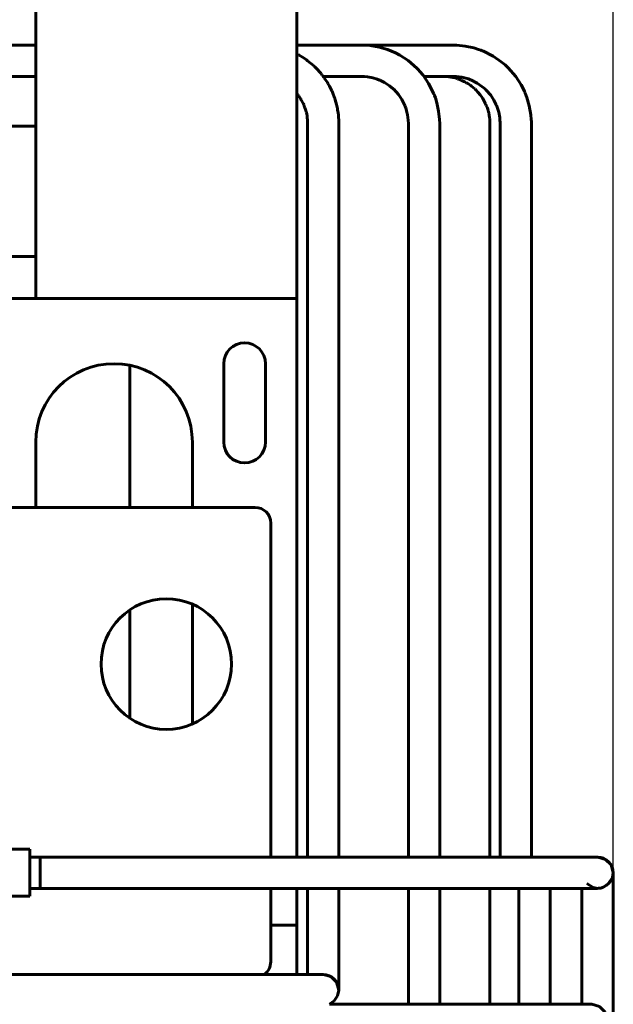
# Model space of a CAD drawing. Header units: millimetres. Extents: x 0 to 420, y 0 to 594.
# Tile 13 of 23: x 276 to 299, y 240 to 278. Entities that reach past the tile are written whole.
import ezdxf

# ---------------------------------------------------------------- set-up
doc = ezdxf.new("R2010")
doc.units = ezdxf.units.MM
doc.linetypes.add('K5LT_BASIC', pattern=[0])
doc.linetypes.add('K5LT_THIN', pattern=[0])
doc.layers.add('Системный слой', color=7, linetype='Continuous')
doc.styles.add('KDIMTEXTSTYLE', font='GOST_AU.SHX', dxfattribs={"width": 0.96, "oblique": 15, "height": 5})
doc.dimstyles.new('KDIMSTYLE (0.20)', dxfattribs={"dimtxt": 5, "dimasz": 1, "dimexe": 2, "dimexo": 0, "dimgap": 1, "dimtad": 1, "dimlfac": 5, "dimtxsty": 'KDIMTEXTSTYLE', "dimsah": 1, "dimcen": 0, "dimdle": 1, "dimadec": 0, "dimazin": 0, "dimtfac": 0.667, "dimtmove": 0, "dimatfit": 3, "dimfxl": 1, "dimtvp": 1, "dimtolj": 1, "dimtzin": 0, "dimarcsym": 0})

# ---------------------------------------------------------------- blocks, each defined once
blk = doc.blocks.new('U8')
at = {"layer": 'Системный слой', "color": 150, "linetype": 'K5LT_BASIC', "lineweight": 60, "true_color": 0x0080ff}
for p, q in [((276.737, 275.809), (276.932, 275.809)), ((287.945, 275.809), (288.526, 275.809)), ((288.526, 275.809), (288.681, 275.809)), ((288.681, 275.809), (288.76, 275.809)), ((288.76, 275.809), (288.8, 275.809)), ((288.8, 275.809), (288.82, 275.809)), ((288.82, 275.809), (288.83, 275.809)), ((288.83, 275.809), (288.844, 275.809)), ((288.844, 275.809), (288.866, 275.809)), ((288.866, 275.809), (288.897, 275.809)), ((288.897, 275.809), (288.945, 275.809)), ((288.945, 275.809), (289.015, 275.809)), ((289.015, 275.809), (289.119, 275.809)), ((289.119, 275.809), (289.269, 275.809)), ((289.269, 275.809), (289.413, 275.809)), ((289.413, 275.809), (289.429, 275.809)), ((289.429, 275.809), (289.46, 275.808)), ((289.46, 275.808), (289.521, 275.806)), ((289.521, 275.806), (289.636, 275.796)), ((289.636, 275.796), (289.846, 275.756)), ((289.846, 275.756), (290.005, 275.706)), ((290.005, 275.706), (290.1, 275.669)), ((290.1, 275.669), (290.113, 275.663)), ((290.113, 275.663), (290.139, 275.652)), ((290.139, 275.652), (290.191, 275.628)), ((290.191, 275.628), (290.292, 275.575)), ((290.292, 275.575), (290.483, 275.45)), ((290.483, 275.45), (290.682, 275.276)), ((290.682, 275.276), (290.692, 275.266)), ((290.692, 275.266), (290.712, 275.246)), ((290.712, 275.246), (290.751, 275.204)), ((290.751, 275.204), (290.824, 275.116)), ((290.824, 275.116), (290.952, 274.928)), ((290.952, 274.928), (291.07, 274.691)), ((291.07, 274.691), (291.076, 274.678)), ((291.076, 274.678), (291.086, 274.652)), ((291.086, 274.652), (291.105, 274.6)), ((291.105, 274.6), (291.139, 274.497)), ((291.139, 274.497), (291.176, 274.342)), ((291.176, 274.342), (291.201, 274.136)), ((291.201, 274.136), (291.205, 274.003)), ((291.205, 274.003), (291.205, 273.988)), ((291.205, 273.988), (291.205, 273.959)), ((291.205, 273.959), (291.205, 273.898)), ((291.205, 273.898), (291.205, 273.77)), ((291.205, 273.77), (291.205, 273.661)), ((291.205, 273.661), (291.205, 273.606)), ((291.205, 273.606), (291.205, 273.578)), ((291.205, 273.578), (291.205, 273.564)), ((291.205, 273.564), (291.205, 273.557)), ((291.205, 273.557), (291.205, 273.545)), ((291.205, 273.545), (291.205, 273.528)), ((291.205, 273.528), (291.205, 273.503)), ((291.205, 273.503), (291.205, 273.464)), ((291.205, 273.464), (291.205, 273.408)), ((291.205, 273.408), (291.205, 273.324)), ((291.205, 273.324), (291.205, 273.307)), ((291.205, 273.307), (291.205, 273.274)), ((291.205, 273.274), (291.205, 273.208)), ((291.205, 273.208), (291.205, 273.075)), ((291.205, 273.075), (291.205, 272.809)), ((291.205, 272.809), (291.205, 272.277)), ((291.205, 272.277), (291.205, 271.214)), ((291.205, 271.214), (291.205, 269.088)), ((291.205, 269.088), (291.205, 264.835)), ((291.205, 264.835), (291.205, 256.329)), ((291.205, 256.329), (291.205, 245.921)), ((291.205, 244.721), (291.205, 240.281))]:
    blk.add_line(p, q, dxfattribs=at)
blk = doc.blocks.new('U9')
at = {"layer": 'Системный слой', "color": 150, "linetype": 'K5LT_BASIC', "lineweight": 60, "true_color": 0x0080ff}
for p, q in [((286.932, 277.009), (288.526, 277.009)), ((288.526, 277.009), (288.675, 277.009)), ((288.675, 277.009), (288.749, 277.009)), ((288.749, 277.009), (288.785, 277.009)), ((288.785, 277.009), (288.804, 277.009)), ((288.804, 277.009), (288.813, 277.009)), ((288.813, 277.009), (288.826, 277.009)), ((288.826, 277.009), (288.846, 277.009)), ((288.846, 277.009), (288.875, 277.009)), ((288.875, 277.009), (288.919, 277.009)), ((288.919, 277.009), (288.985, 277.009)), ((288.985, 277.009), (289.086, 277.009)), ((289.086, 277.009), (289.244, 277.009)), ((289.244, 277.009), (289.415, 277.009)), ((289.415, 277.009), (289.436, 277.009)), ((289.436, 277.009), (289.478, 277.008)), ((289.478, 277.008), (289.565, 277.004)), ((289.565, 277.004), (289.743, 276.987)), ((289.743, 276.987), (290.09, 276.926)), ((290.09, 276.926), (290.401, 276.838)), ((290.401, 276.838), (290.564, 276.776)), ((290.564, 276.776), (290.585, 276.767)), ((290.585, 276.767), (290.629, 276.748)), ((290.629, 276.748), (290.715, 276.707)), ((290.715, 276.707), (290.883, 276.619)), ((290.883, 276.619), (291.2, 276.412)), ((291.2, 276.412), (291.534, 276.122)), ((291.534, 276.122), (291.551, 276.105)), ((291.551, 276.105), (291.584, 276.071)), ((291.584, 276.071), (291.648, 276.001)), ((291.648, 276.001), (291.769, 275.855)), ((291.769, 275.855), (291.983, 275.542)), ((291.983, 275.542), (292.181, 275.146)), ((292.181, 275.146), (292.19, 275.124)), ((292.19, 275.124), (292.207, 275.079)), ((292.207, 275.079), (292.239, 274.988)), ((292.239, 274.988), (292.296, 274.801)), ((292.296, 274.801), (292.365, 274.477)), ((292.365, 274.477), (292.4, 274.16)), ((292.4, 274.16), (292.405, 274.001)), ((292.405, 274.001), (292.405, 273.983)), ((292.405, 273.983), (292.405, 273.947)), ((292.405, 273.947), (292.405, 273.878)), ((292.405, 273.878), (292.405, 273.745)), ((292.405, 273.745), (292.405, 273.642)), ((292.405, 273.642), (292.405, 273.59)), ((292.405, 273.59), (292.405, 273.565)), ((292.405, 273.565), (292.405, 273.552)), ((292.405, 273.552), (292.405, 273.545)), ((292.405, 273.545), (292.405, 273.534)), ((292.405, 273.534), (292.405, 273.519)), ((292.405, 273.519), (292.405, 273.495)), ((292.405, 273.495), (292.405, 273.46)), ((292.405, 273.46), (292.405, 273.406)), ((292.405, 273.406), (292.405, 273.324)), ((292.405, 273.324), (292.405, 273.307)), ((292.405, 273.307), (292.405, 273.274)), ((292.405, 273.274), (292.405, 273.208)), ((292.405, 273.208), (292.405, 273.076)), ((292.405, 273.076), (292.405, 272.811)), ((292.405, 272.811), (292.405, 272.282)), ((292.405, 272.282), (292.405, 271.224)), ((292.405, 271.224), (292.405, 269.108)), ((292.405, 269.108), (292.405, 264.875)), ((292.405, 264.875), (292.405, 256.41)), ((292.405, 256.41), (292.405, 245.921)), ((292.405, 244.721), (292.405, 240.281))]:
    blk.add_line(p, q, dxfattribs=at)
blk = doc.blocks.new('U23')
at = {"layer": 'Системный слой', "color": 150, "linetype": 'K5LT_BASIC', "lineweight": 60, "true_color": 0x0080ff}
blk.add_line((276.702, 244.721), (292.916, 244.721), dxfattribs=at)
blk = doc.blocks.new('U24')
at = {"layer": 'Системный слой', "color": 150, "linetype": 'K5LT_BASIC', "lineweight": 60, "true_color": 0x0080ff}
for p, q in [((290.121, 277.009), (289.405, 277.009)), ((291.228, 277.009), (290.121, 277.009)), ((291.781, 277.009), (291.228, 277.009)), ((292.058, 277.009), (291.781, 277.009)), ((292.196, 277.009), (292.058, 277.009)), ((292.265, 277.009), (292.196, 277.009)), ((292.3, 277.009), (292.265, 277.009)), ((292.378, 277.009), (292.3, 277.009)), ((292.43, 277.009), (292.378, 277.009)), ((292.463, 277.009), (292.43, 277.009)), ((292.486, 277.009), (292.463, 277.009)), ((292.501, 277.009), (292.486, 277.009)), ((292.511, 277.009), (292.501, 277.009)), ((292.518, 277.009), (292.511, 277.009)), ((292.528, 277.009), (292.518, 277.009)), ((292.548, 277.009), (292.528, 277.009)), ((292.588, 277.009), (292.548, 277.009)), ((292.669, 277.009), (292.588, 277.009)), ((292.794, 277.009), (292.669, 277.009)), ((292.859, 277.009), (292.794, 277.009)), ((292.893, 277.009), (292.859, 277.009)), ((292.91, 277.009), (292.893, 277.009)), ((293.068, 277.004), (292.91, 277.009)), ((293.385, 276.969), (293.068, 277.004)), ((293.709, 276.9), (293.385, 276.969)), ((293.896, 276.843), (293.709, 276.9)), ((293.987, 276.811), (293.896, 276.843)), ((294.032, 276.794), (293.987, 276.811)), ((294.054, 276.785), (294.032, 276.794)), ((294.45, 276.587), (294.054, 276.785)), ((294.763, 276.373), (294.45, 276.587)), ((294.909, 276.252), (294.763, 276.373)), ((294.978, 276.188), (294.909, 276.252)), ((295.013, 276.155), (294.978, 276.188)), ((295.03, 276.138), (295.013, 276.155)), ((295.32, 275.804), (295.03, 276.138)), ((295.527, 275.487), (295.32, 275.804)), ((295.615, 275.319), (295.527, 275.487)), ((295.655, 275.233), (295.615, 275.319)), ((295.674, 275.19), (295.655, 275.233)), ((295.684, 275.168), (295.674, 275.19)), ((295.749, 274.996), (295.684, 275.168)), ((295.837, 274.685), (295.749, 274.996)), ((295.897, 274.335), (295.837, 274.685)), ((295.912, 274.163), (295.897, 274.335)), ((295.916, 274.08), (295.912, 274.163)), ((295.916, 274.04), (295.916, 274.08)), ((295.917, 274.019), (295.916, 274.04)), ((295.917, 273.861), (295.917, 274.019)), ((295.917, 273.715), (295.917, 273.861)), ((295.917, 273.621), (295.917, 273.715)), ((295.917, 273.559), (295.917, 273.621)), ((295.917, 273.519), (295.917, 273.559)), ((295.917, 273.492), (295.917, 273.519)), ((295.917, 273.473), (295.917, 273.492)), ((295.917, 273.461), (295.917, 273.473)), ((295.917, 273.453), (295.917, 273.461)), ((295.917, 273.436), (295.917, 273.453)), ((295.917, 273.402), (295.917, 273.436)), ((295.917, 273.334), (295.917, 273.402)), ((295.917, 273.196), (295.917, 273.334)), ((295.917, 268.882), (295.917, 273.196)), ((295.917, 258.296), (295.917, 268.882)), ((295.917, 253.004), (295.917, 258.296)), ((295.917, 250.357), (295.917, 253.004)), ((295.917, 249.034), (295.917, 250.357)), ((295.917, 248.373), (295.917, 249.034)), ((295.917, 248.042), (295.917, 248.373)), ((295.917, 247.877), (295.917, 248.042)), ((295.917, 247.794), (295.917, 247.877)), ((295.917, 247.753), (295.917, 247.794)), ((295.917, 247.732), (295.917, 247.753)), ((295.917, 247.708), (295.917, 247.732)), ((295.917, 247.661), (295.917, 247.708)), ((295.917, 247.567), (295.917, 247.661)), ((295.917, 247.381), (295.917, 247.567)), ((295.917, 247.082), (295.917, 247.381)), ((295.917, 246.937), (295.917, 247.082)), ((295.917, 246.865), (295.917, 246.937)), ((295.917, 246.829), (295.917, 246.865)), ((295.917, 246.812), (295.917, 246.829)), ((295.917, 246.587), (295.917, 246.812)), ((295.917, 246.289), (295.917, 246.587)), ((295.917, 246.152), (295.917, 246.289)), ((295.917, 246.087), (295.917, 246.152)), ((295.917, 246.055), (295.917, 246.087)), ((295.917, 246.039), (295.917, 246.055)), ((295.917, 246.031), (295.917, 246.039)), ((295.917, 245.921), (295.917, 246.031))]:
    blk.add_line(p, q, dxfattribs=at)
blk = doc.blocks.new('U25')
at = {"layer": 'Системный слой', "color": 150, "linetype": 'K5LT_BASIC', "lineweight": 60, "true_color": 0x0080ff}
for p, q in [((289.405, 275.809), (288.517, 275.809)), ((292.057, 275.809), (291.804, 275.809)), ((292.196, 275.809), (292.057, 275.809)), ((292.265, 275.809), (292.196, 275.809)), ((292.3, 275.809), (292.265, 275.809)), ((292.379, 275.809), (292.3, 275.809)), ((292.433, 275.809), (292.379, 275.809)), ((292.47, 275.809), (292.433, 275.809)), ((292.494, 275.809), (292.47, 275.809)), ((292.51, 275.809), (292.494, 275.809)), ((292.521, 275.809), (292.51, 275.809)), ((292.528, 275.809), (292.521, 275.809)), ((292.539, 275.809), (292.528, 275.809)), ((292.561, 275.809), (292.539, 275.809)), ((292.604, 275.809), (292.561, 275.809)), ((292.69, 275.809), (292.604, 275.809)), ((292.812, 275.809), (292.69, 275.809)), ((292.87, 275.809), (292.812, 275.809)), ((292.898, 275.809), (292.87, 275.809)), ((292.911, 275.809), (292.898, 275.809)), ((293.044, 275.805), (292.911, 275.809)), ((293.25, 275.78), (293.044, 275.805)), ((293.404, 275.743), (293.25, 275.78)), ((293.508, 275.71), (293.404, 275.743)), ((293.56, 275.69), (293.508, 275.71)), ((293.586, 275.68), (293.56, 275.69)), ((293.599, 275.674), (293.586, 275.68)), ((293.836, 275.556), (293.599, 275.674)), ((294.024, 275.428), (293.836, 275.556)), ((294.112, 275.355), (294.024, 275.428)), ((294.154, 275.316), (294.112, 275.355)), ((294.174, 275.297), (294.154, 275.316)), ((294.184, 275.287), (294.174, 275.297)), ((294.358, 275.087), (294.184, 275.287)), ((294.483, 274.896), (294.358, 275.087)), ((294.536, 274.795), (294.483, 274.896)), ((294.56, 274.743), (294.536, 274.795)), ((294.571, 274.717), (294.56, 274.743)), ((294.577, 274.704), (294.571, 274.717)), ((294.618, 274.598), (294.577, 274.704)), ((294.668, 274.436), (294.618, 274.598)), ((294.705, 274.232), (294.668, 274.436)), ((294.714, 274.121), (294.705, 274.232)), ((294.716, 274.063), (294.714, 274.121)), ((294.717, 274.032), (294.716, 274.063)), ((294.717, 274.017), (294.717, 274.032)), ((294.717, 273.884), (294.717, 274.017)), ((294.717, 273.745), (294.717, 273.884)), ((294.717, 273.649), (294.717, 273.745)), ((294.717, 273.583), (294.717, 273.649)), ((294.717, 273.539), (294.717, 273.583)), ((294.717, 273.51), (294.717, 273.539)), ((294.717, 273.49), (294.717, 273.51)), ((294.717, 273.477), (294.717, 273.49)), ((294.717, 273.468), (294.717, 273.477)), ((294.717, 273.449), (294.717, 273.468)), ((294.717, 273.413), (294.717, 273.449)), ((294.717, 273.339), (294.717, 273.413)), ((294.717, 273.196), (294.717, 273.339)), ((294.717, 268.882), (294.717, 273.196)), ((294.717, 258.296), (294.717, 268.882)), ((294.717, 253.004), (294.717, 258.296)), ((294.717, 250.357), (294.717, 253.004)), ((294.717, 249.034), (294.717, 250.357)), ((294.717, 248.373), (294.717, 249.034)), ((294.717, 248.042), (294.717, 248.373)), ((294.717, 247.877), (294.717, 248.042)), ((294.717, 247.794), (294.717, 247.877)), ((294.717, 247.753), (294.717, 247.794)), ((294.717, 247.732), (294.717, 247.753)), ((294.717, 247.708), (294.717, 247.732)), ((294.717, 247.661), (294.717, 247.708)), ((294.717, 247.567), (294.717, 247.661)), ((294.717, 247.381), (294.717, 247.567)), ((294.717, 247.082), (294.717, 247.381)), ((294.717, 246.937), (294.717, 247.082)), ((294.717, 246.865), (294.717, 246.937)), ((294.717, 246.829), (294.717, 246.865)), ((294.717, 246.812), (294.717, 246.829)), ((294.717, 246.587), (294.717, 246.812)), ((294.717, 246.289), (294.717, 246.587)), ((294.717, 246.152), (294.717, 246.289)), ((294.717, 246.087), (294.717, 246.152)), ((294.717, 246.055), (294.717, 246.087)), ((294.717, 246.039), (294.717, 246.055)), ((294.717, 246.031), (294.717, 246.039)), ((294.717, 245.921), (294.717, 246.031))]:
    blk.add_line(p, q, dxfattribs=at)
blk = doc.blocks.new('U26')
at = {"layer": 'Системный слой', "color": 150, "linetype": 'K5LT_BASIC', "lineweight": 60, "true_color": 0x0080ff}
blk.add_line((276.702, 245.921), (293.23, 245.921), dxfattribs=at)
blk = doc.blocks.new('U37')
at = {"layer": 'Системный слой', "color": 150, "linetype": 'K5LT_BASIC', "lineweight": 60, "true_color": 0x0080ff}
for p, q in [((292.497, 275.809), (292.52, 275.809)), ((292.52, 275.809), (292.532, 275.809)), ((292.532, 275.809), (292.539, 275.809)), ((292.539, 275.809), (292.545, 275.809)), ((292.545, 275.809), (292.551, 275.809)), ((292.551, 275.809), (292.56, 275.808)), ((292.56, 275.808), (292.571, 275.808)), ((292.571, 275.808), (292.575, 275.808)), ((292.575, 275.808), (292.578, 275.808)), ((292.578, 275.808), (292.584, 275.808)), ((292.584, 275.808), (292.597, 275.808)), ((292.597, 275.808), (292.621, 275.807)), ((292.621, 275.807), (292.67, 275.804)), ((292.67, 275.804), (292.734, 275.799)), ((292.734, 275.799), (292.737, 275.798)), ((292.737, 275.798), (292.744, 275.798)), ((292.744, 275.798), (292.757, 275.796)), ((292.757, 275.796), (292.783, 275.793)), ((292.783, 275.793), (292.835, 275.785)), ((292.835, 275.785), (292.894, 275.774)), ((292.894, 275.774), (292.898, 275.773)), ((292.898, 275.773), (292.905, 275.772)), ((292.905, 275.772), (292.919, 275.769)), ((292.919, 275.769), (292.946, 275.762)), ((292.946, 275.762), (293.001, 275.748)), ((293.001, 275.748), (293.075, 275.725)), ((293.075, 275.725), (293.078, 275.724)), ((293.078, 275.724), (293.085, 275.722)), ((293.085, 275.722), (293.099, 275.717)), ((293.099, 275.717), (293.126, 275.707)), ((293.126, 275.707), (293.181, 275.686)), ((293.181, 275.686), (293.226, 275.668)), ((293.226, 275.668), (293.23, 275.666)), ((293.23, 275.666), (293.236, 275.663)), ((293.236, 275.663), (293.25, 275.657)), ((293.25, 275.657), (293.277, 275.645)), ((293.277, 275.645), (293.33, 275.62)), ((293.33, 275.62), (293.397, 275.585)), ((293.397, 275.585), (293.401, 275.583)), ((293.401, 275.583), (293.408, 275.579)), ((293.408, 275.579), (293.422, 275.571)), ((293.422, 275.571), (293.45, 275.554)), ((293.45, 275.554), (293.505, 275.52)), ((293.505, 275.52), (293.571, 275.475)), ((293.571, 275.475), (293.575, 275.473)), ((293.575, 275.473), (293.582, 275.468)), ((293.582, 275.468), (293.597, 275.457)), ((293.597, 275.457), (293.625, 275.435)), ((293.625, 275.435), (293.682, 275.39)), ((293.682, 275.39), (293.753, 275.327)), ((293.753, 275.327), (293.757, 275.324)), ((293.757, 275.324), (293.764, 275.317)), ((293.764, 275.317), (293.778, 275.304)), ((293.778, 275.304), (293.805, 275.277)), ((293.805, 275.277), (293.858, 275.222)), ((293.858, 275.222), (293.912, 275.159)), ((293.912, 275.159), (293.915, 275.155)), ((293.915, 275.155), (293.921, 275.148)), ((293.921, 275.148), (293.933, 275.133)), ((293.933, 275.133), (293.957, 275.103)), ((293.957, 275.103), (294.002, 275.041)), ((294.002, 275.041), (294.05, 274.97)), ((294.05, 274.97), (294.052, 274.966)), ((294.052, 274.966), (294.057, 274.957)), ((294.057, 274.957), (294.067, 274.941)), ((294.067, 274.941), (294.087, 274.908)), ((294.087, 274.908), (294.124, 274.84)), ((294.124, 274.84), (294.162, 274.763)), ((294.162, 274.763), (294.164, 274.758)), ((294.164, 274.758), (294.168, 274.75)), ((294.168, 274.75), (294.176, 274.732)), ((294.176, 274.732), (294.191, 274.698)), ((294.191, 274.698), (294.218, 274.629)), ((294.218, 274.629), (294.243, 274.558)), ((294.243, 274.558), (294.244, 274.554)), ((294.244, 274.554), (294.247, 274.547)), ((294.247, 274.547), (294.251, 274.533)), ((294.251, 274.533), (294.26, 274.504)), ((294.26, 274.504), (294.276, 274.447)), ((294.276, 274.447), (294.285, 274.412)), ((294.285, 274.412), (294.286, 274.409)), ((294.286, 274.409), (294.287, 274.402)), ((294.287, 274.402), (294.29, 274.389)), ((294.29, 274.389), (294.296, 274.362)), ((294.296, 274.362), (294.305, 274.308)), ((294.305, 274.308), (294.315, 274.236)), ((294.315, 274.236), (294.316, 274.233)), ((294.316, 274.233), (294.317, 274.226)), ((294.317, 274.226), (294.318, 274.211)), ((294.318, 274.211), (294.321, 274.182)), ((294.321, 274.182), (294.325, 274.122)), ((294.325, 274.122), (294.327, 274.063)), ((294.327, 274.063), (294.327, 274.06)), ((294.327, 274.06), (294.327, 274.053)), ((294.327, 274.053), (294.327, 274.04)), ((294.327, 274.04), (294.328, 274.012)), ((294.328, 274.012), (294.328, 273.957)), ((294.328, 273.957), (294.328, 273.915)), ((294.328, 273.915), (294.328, 273.911)), ((294.328, 273.911), (294.328, 273.904)), ((294.328, 273.904), (294.328, 273.889)), ((294.328, 273.889), (294.328, 273.86)), ((294.328, 273.86), (294.328, 273.817)), ((294.328, 273.817), (294.328, 273.795)), ((294.328, 273.795), (294.328, 273.784)), ((294.328, 273.784), (294.328, 273.771)), ((294.328, 273.771), (294.328, 273.757)), ((294.328, 273.757), (294.328, 273.745)), ((294.328, 273.745), (294.328, 273.726)), ((294.328, 273.726), (294.328, 273.717)), ((294.328, 273.717), (294.328, 273.712)), ((294.328, 273.712), (294.328, 273.701)), ((294.328, 273.701), (294.328, 273.679)), ((294.328, 273.679), (294.328, 273.637)), ((294.328, 273.637), (294.328, 273.552)), ((294.328, 273.552), (294.328, 273.417)), ((294.328, 273.417), (294.328, 273.414)), ((294.328, 273.414), (294.328, 273.411)), ((294.328, 273.411), (294.328, 273.404)), ((294.328, 273.404), (294.328, 273.397)), ((294.328, 273.397), (294.328, 273.394)), ((294.328, 273.394), (294.328, 273.39)), ((294.328, 273.39), (294.328, 273.381)), ((294.328, 273.381), (294.328, 273.365)), ((294.328, 273.365), (294.328, 273.341)), ((294.328, 273.341), (294.328, 273.338)), ((294.328, 273.338), (294.328, 273.334)), ((294.328, 273.334), (294.328, 273.328)), ((294.328, 273.328), (294.328, 273.325)), ((294.328, 273.325), (294.328, 273.322)), ((294.328, 273.322), (294.328, 273.316)), ((294.328, 273.316), (294.328, 273.313)), ((294.328, 273.313), (294.328, 273.31)), ((294.328, 273.31), (294.328, 273.305)), ((294.328, 273.305), (294.328, 273.297)), ((294.328, 273.297), (294.328, 273.286)), ((294.328, 273.286), (294.328, 273.282)), ((294.328, 273.282), (294.328, 273.278)), ((294.328, 273.278), (294.328, 273.27)), ((294.328, 273.27), (294.328, 273.254)), ((294.328, 273.254), (294.328, 273.23)), ((294.328, 273.23), (294.328, 273.227)), ((294.328, 273.227), (294.328, 273.222)), ((294.328, 273.222), (294.328, 273.213)), ((294.328, 273.213), (294.328, 273.193)), ((294.328, 273.193), (294.328, 273.155)), ((294.328, 273.155), (294.328, 273.121)), ((294.328, 273.121), (294.328, 273.118)), ((294.328, 273.118), (294.328, 273.111)), ((294.328, 273.111), (294.328, 273.097)), ((294.328, 273.097), (294.328, 273.07)), ((294.328, 273.07), (294.328, 273.015)), ((294.328, 273.015), (294.328, 272.908)), ((294.328, 272.908), (294.328, 272.904)), ((294.328, 272.904), (294.328, 272.896)), ((294.328, 272.896), (294.328, 272.881)), ((294.328, 272.881), (294.328, 272.85)), ((294.328, 272.85), (294.328, 272.789)), ((294.328, 272.789), (294.328, 272.708)), ((294.328, 272.708), (294.328, 272.626)), ((294.328, 272.626), (294.328, 272.586)), ((294.328, 272.586), (294.328, 272.583)), ((294.328, 272.583), (294.328, 272.579)), ((294.328, 272.579), (294.328, 272.57)), ((294.328, 272.57), (294.328, 272.552)), ((294.328, 272.552), (294.328, 272.517)), ((294.328, 272.517), (294.328, 272.506)), ((294.328, 272.506), (294.328, 272.503)), ((294.328, 272.503), (294.328, 272.497)), ((294.328, 272.497), (294.328, 272.486)), ((294.328, 272.486), (294.328, 272.464)), ((294.328, 272.464), (294.328, 272.419)), ((294.328, 272.419), (294.328, 272.343)), ((294.328, 272.343), (294.328, 272.338)), ((294.328, 272.338), (294.328, 272.328)), ((294.328, 272.328), (294.328, 272.308)), ((294.328, 272.308), (294.328, 272.267)), ((294.328, 272.267), (294.328, 272.185)), ((294.328, 272.185), (294.328, 272.12)), ((294.328, 272.12), (294.328, 272.087)), ((294.328, 272.087), (294.328, 272.046)), ((294.328, 272.046), (294.328, 271.948)), ((294.328, 271.948), (294.328, 271.755)), ((294.328, 271.755), (294.328, 271.369)), ((294.328, 271.369), (294.328, 270.595)), ((294.328, 270.595), (294.328, 269.046)), ((294.328, 269.046), (294.328, 265.952)), ((294.328, 265.952), (294.328, 259.763)), ((294.328, 259.763), (294.328, 249.451)), ((294.328, 249.451), (294.328, 245.921)), ((294.328, 244.721), (294.328, 240.281))]:
    blk.add_line(p, q, dxfattribs=at)
blk = doc.blocks.new('U46')
at = {"layer": 'Системный слой', "color": 150, "linetype": 'K5LT_BASIC', "lineweight": 60, "true_color": 0x0080ff}
for p, q in [((280.532, 264.748), (280.532, 259.309)), ((280.532, 255.38), (280.532, 251.237))]:
    blk.add_line(p, q, dxfattribs=at)
blk = doc.blocks.new('U50')
at = {"layer": 'Системный слой', "color": 150, "linetype": 'K5LT_BASIC', "lineweight": 60, "true_color": 0x0080ff}
for p, q in [((286.932, 243.309), (286.932, 241.427)), ((286.932, 239.081), (286.932, 236.309))]:
    blk.add_line(p, q, dxfattribs=at)
blk = doc.blocks.new('U64')
at = {"layer": 'Системный слой', "color": 150, "linetype": 'K5LT_BASIC', "lineweight": 60, "true_color": 0x0080ff}
for p, q in [((291.417, 240.281), (291.416, 240.281)), ((291.418, 240.281), (291.417, 240.281)), ((291.419, 240.281), (291.418, 240.281))]:
    blk.add_line(p, q, dxfattribs=at)
blk = doc.blocks.new('U66')
at = {"layer": 'Системный слой', "color": 150, "linetype": 'K5LT_BASIC', "lineweight": 60, "true_color": 0x0080ff}
blk.add_line((288.181, 240.281), (289.757, 240.281), dxfattribs=at)
blk = doc.blocks.new('U71')
at = {"layer": 'Системный слой', "color": 150, "linetype": 'K5LT_BASIC', "lineweight": 60, "true_color": 0x0080ff}
blk.add_line((296.642, 244.721), (296.642, 240.281), dxfattribs=at)
blk = doc.blocks.new('U72')
at = {"layer": 'Системный слой', "color": 150, "linetype": 'K5LT_BASIC', "lineweight": 60, "true_color": 0x0080ff}
blk.add_line((295.442, 244.721), (295.442, 240.281), dxfattribs=at)
blk = doc.blocks.new('U75')
at = {"layer": 'Системный слой', "color": 150, "linetype": 'K5LT_BASIC', "lineweight": 60, "true_color": 0x0080ff}
blk.add_line((276.702, 244.721), (298.456, 244.721), dxfattribs=at)
blk = doc.blocks.new('U76')
at = {"layer": 'Системный слой', "color": 150, "linetype": 'K5LT_BASIC', "lineweight": 60, "true_color": 0x0080ff}
for p, q in [((298.456, 245.921), (298.454, 245.921)), ((298.469, 245.921), (298.456, 245.921)), ((298.756, 245.832), (298.469, 245.921)), ((298.97, 245.617), (298.756, 245.832)), ((299.056, 245.322), (298.97, 245.617))]:
    blk.add_line(p, q, dxfattribs=at)
blk = doc.blocks.new('U77')
at = {"layer": 'Системный слой', "color": 150, "linetype": 'K5LT_BASIC', "lineweight": 60, "true_color": 0x0080ff}
for p, q in [((299.056, 245.321), (299.056, 245.321)), ((299.056, 245.319), (299.056, 245.135)), ((299.056, 245.135), (299.056, 245.128)), ((299.056, 245.128), (299.056, 245.114)), ((299.056, 245.114), (299.056, 245.083)), ((299.056, 245.083), (299.056, 245.017)), ((299.056, 245.017), (299.056, 244.862)), ((299.056, 244.862), (299.056, 244.612)), ((299.056, 244.612), (299.056, 244.598)), ((299.056, 244.598), (299.056, 244.571)), ((299.056, 244.571), (299.056, 244.515)), ((299.056, 244.515), (299.056, 244.398)), ((299.056, 244.398), (299.056, 244.147)), ((299.056, 244.147), (299.056, 243.831)), ((299.056, 243.831), (299.056, 243.813)), ((299.056, 243.813), (299.056, 243.778)), ((299.056, 243.778), (299.056, 243.706)), ((299.056, 243.706), (299.056, 243.56)), ((299.056, 243.56), (299.056, 243.262)), ((299.056, 243.262), (299.056, 243.075)), ((299.056, 243.075), (299.056, 242.981)), ((299.056, 242.981), (299.056, 242.934)), ((299.056, 242.934), (299.056, 242.911)), ((299.056, 242.911), (299.056, 242.89)), ((299.056, 242.89), (299.056, 242.849)), ((299.056, 242.849), (299.056, 242.766)), ((299.056, 242.766), (299.056, 242.601)), ((299.056, 242.601), (299.056, 242.27)), ((299.056, 242.27), (299.056, 241.608)), ((299.056, 241.608), (299.056, 240.285)), ((299.056, 240.285), (299.056, 237.639)), ((299.056, 237.639), (299.056, 232.346)), ((299.056, 232.346), (299.056, 231.558)), ((299.056, 231.558), (299.056, 231.431)), ((299.056, 231.431), (299.056, 231.368)), ((299.056, 231.368), (299.056, 231.337)), ((299.056, 231.337), (299.056, 231.321)), ((299.056, 231.321), (299.056, 231.313)), ((299.056, 231.313), (299.056, 231.302)), ((299.056, 231.302), (299.056, 231.285)), ((299.056, 231.285), (299.056, 231.26)), ((299.056, 231.26), (299.056, 231.223)), ((299.056, 231.223), (299.056, 231.166)), ((299.056, 231.166), (299.056, 231.079)), ((299.055, 230.74), (299.052, 230.66)), ((299.056, 230.779), (299.055, 230.74)), ((299.056, 231.079), (299.056, 230.945)), ((299.056, 230.945), (299.056, 230.798)), ((299.056, 230.798), (299.056, 230.779)), ((299.038, 230.495), (298.981, 230.155)), ((299.052, 230.66), (299.038, 230.495)), ((298.981, 230.155), (298.896, 229.844)), ((298.896, 229.844), (298.831, 229.668)), ((297.322, 228.089), (297.199, 228.035)), ((297.631, 228.255), (297.322, 228.089)), ((291.205, 227.809), (289.405, 227.809)), ((295.442, 227.809), (292.405, 227.809)), ((296.879, 227.926), (296.642, 227.87)), ((297.047, 227.978), (296.879, 227.926)), ((297.129, 228.007), (297.047, 227.978)), ((297.169, 228.023), (297.129, 228.007)), ((297.189, 228.031), (297.169, 228.023)), ((297.199, 228.035), (297.189, 228.031))]:
    blk.add_line(p, q, dxfattribs=at)
blk = doc.blocks.new('U78')
at = {"layer": 'Системный слой', "color": 150, "linetype": 'K5LT_BASIC', "lineweight": 60, "true_color": 0x0080ff}
for p, q in [((298.858, 244.889), (299.021, 245.132)), ((299.021, 245.132), (299.056, 245.321)), ((298.038, 244.903), (298.282, 244.75)), ((298.282, 244.75), (298.465, 244.721)), ((298.465, 244.721), (298.479, 244.722)), ((298.479, 244.722), (298.508, 244.724)), ((298.508, 244.724), (298.563, 244.732)), ((298.563, 244.732), (298.67, 244.766)), ((298.67, 244.766), (298.858, 244.889))]:
    blk.add_line(p, q, dxfattribs=at)
blk = doc.blocks.new('U79')
at = {"layer": 'Системный слой', "color": 150, "linetype": 'K5LT_BASIC', "lineweight": 60, "true_color": 0x0080ff}
for p, q in [((297.856, 244.721), (297.856, 240.281)), ((297.631, 229.937), (297.372, 229.581)), ((297.029, 229.294), (296.744, 229.145)), ((297.187, 229.409), (297.029, 229.294)), ((297.261, 229.472), (297.187, 229.409)), ((297.297, 229.505), (297.261, 229.472)), ((297.315, 229.522), (297.297, 229.505)), ((297.324, 229.531), (297.315, 229.522)), ((297.372, 229.581), (297.324, 229.531)), ((289.017, 229.009), (288.432, 229.009)), ((295.442, 229.009), (292.405, 229.009)), ((296.69, 229.124), (296.642, 229.106)), ((296.721, 229.136), (296.69, 229.124)), ((296.736, 229.142), (296.721, 229.136)), ((296.744, 229.145), (296.736, 229.142))]:
    blk.add_line(p, q, dxfattribs=at)
blk = doc.blocks.new('U80')
at = {"layer": 'Системный слой', "color": 150, "linetype": 'K5LT_BASIC', "lineweight": 60, "true_color": 0x0080ff}
blk.add_line((276.702, 245.921), (298.456, 245.921), dxfattribs=at)
blk = doc.blocks.new('U81')
at = {"layer": 'Системный слой', "color": 150, "linetype": 'K5LT_BASIC', "lineweight": 60, "true_color": 0x0080ff}
for p, q in [((276.932, 277.009), (274.102, 277.009)), ((286.946, 276.662), (286.932, 276.669)), ((286.967, 276.651), (286.946, 276.662)), ((286.982, 276.643), (286.967, 276.651)), ((286.991, 276.637), (286.982, 276.643)), ((286.998, 276.634), (286.991, 276.637)), ((287.002, 276.631), (286.998, 276.634)), ((287.009, 276.627), (287.002, 276.631)), ((287.011, 276.626), (287.009, 276.627)), ((287.017, 276.623), (287.011, 276.626)), ((287.021, 276.62), (287.017, 276.623)), ((287.144, 276.547), (287.021, 276.62)), ((287.251, 276.476), (287.144, 276.547)), ((287.303, 276.44), (287.251, 276.476)), ((287.328, 276.421), (287.303, 276.44)), ((287.341, 276.411), (287.328, 276.421)), ((287.348, 276.407), (287.341, 276.411)), ((287.459, 276.319), (287.348, 276.407)), ((287.555, 276.236), (287.459, 276.319)), ((287.602, 276.193), (287.555, 276.236)), ((287.625, 276.171), (287.602, 276.193)), ((287.636, 276.16), (287.625, 276.171)), ((287.642, 276.154), (287.636, 276.16)), ((287.71, 276.085), (287.642, 276.154)), ((287.811, 275.974), (287.71, 276.085)), ((287.86, 275.917), (287.811, 275.974)), ((287.883, 275.888), (287.86, 275.917)), ((287.895, 275.873), (287.883, 275.888)), ((287.901, 275.866), (287.895, 275.873)), ((287.904, 275.862), (287.901, 275.866)), ((287.907, 275.858), (287.904, 275.862)), ((287.91, 275.854), (287.907, 275.858)), ((287.913, 275.851), (287.91, 275.854)), ((287.915, 275.849), (287.913, 275.851)), ((287.917, 275.846), (287.915, 275.849)), ((287.918, 275.844), (287.917, 275.846)), ((287.922, 275.84), (287.918, 275.844)), ((287.928, 275.832), (287.922, 275.84)), ((287.937, 275.819), (287.928, 275.832)), ((287.942, 275.813), (287.937, 275.819)), ((287.945, 275.809), (287.942, 275.813)), ((287.947, 275.806), (287.945, 275.809)), ((287.963, 275.782), (287.947, 275.806)), ((287.974, 275.766), (287.963, 275.782)), ((287.999, 275.73), (287.974, 275.766)), ((288.01, 275.715), (287.999, 275.73)), ((288.031, 275.684), (288.01, 275.715)), ((288.072, 275.623), (288.031, 275.684)), ((288.102, 275.577), (288.072, 275.623)), ((288.116, 275.554), (288.102, 275.577)), ((288.123, 275.542), (288.116, 275.554)), ((288.127, 275.536), (288.123, 275.542)), ((288.185, 275.433), (288.127, 275.536)), ((288.237, 275.334), (288.185, 275.433)), ((288.261, 275.284), (288.237, 275.334)), ((288.272, 275.259), (288.261, 275.284)), ((288.278, 275.246), (288.272, 275.259)), ((288.281, 275.24), (288.278, 275.246)), ((288.326, 275.134), (288.281, 275.24)), ((288.368, 275.023), (288.326, 275.134)), ((288.387, 274.966), (288.368, 275.023)), ((288.397, 274.937), (288.387, 274.966)), ((288.401, 274.922), (288.397, 274.937)), ((288.403, 274.915), (288.401, 274.922)), ((288.405, 274.91), (288.403, 274.915)), ((288.452, 274.739), (288.405, 274.91)), ((288.477, 274.631), (288.452, 274.739)), ((288.488, 274.576), (288.477, 274.631)), ((288.493, 274.549), (288.488, 274.576)), ((288.495, 274.536), (288.493, 274.549)), ((288.497, 274.529), (288.495, 274.536)), ((288.514, 274.419), (288.497, 274.529)), ((288.525, 274.335), (288.514, 274.419)), ((288.53, 274.294), (288.525, 274.335)), ((288.532, 274.273), (288.53, 274.294)), ((288.533, 274.262), (288.532, 274.273)), ((288.533, 274.257), (288.533, 274.262)), ((288.534, 274.248), (288.533, 274.257)), ((288.542, 274.133), (288.534, 274.248)), ((288.544, 274.076), (288.542, 274.133)), ((288.545, 274.048), (288.544, 274.076)), ((288.545, 274.033), (288.545, 274.048)), ((288.545, 274.026), (288.545, 274.033)), ((288.545, 274.023), (288.545, 274.026)), ((288.545, 273.997), (288.545, 274.023)), ((288.545, 273.972), (288.545, 273.997)), ((288.545, 273.922), (288.545, 273.972)), ((288.545, 273.627), (288.545, 273.922)), ((288.545, 273.48), (288.545, 273.627)), ((288.545, 273.37), (288.545, 273.48)), ((288.545, 273.314), (288.545, 273.37)), ((288.545, 273.286), (288.545, 273.314)), ((288.545, 273.272), (288.545, 273.286)), ((288.545, 273.265), (288.545, 273.272)), ((288.545, 273.262), (288.545, 273.265)), ((288.545, 273.228), (288.545, 273.262)), ((288.545, 273.188), (288.545, 273.228)), ((288.545, 273.168), (288.545, 273.188)), ((288.545, 273.158), (288.545, 273.168)), ((288.545, 273.153), (288.545, 273.158)), ((288.545, 273.15), (288.545, 273.153)), ((288.545, 273.126), (288.545, 273.15)), ((288.545, 273.109), (288.545, 273.126)), ((288.545, 273.1), (288.545, 273.109)), ((288.545, 273.096), (288.545, 273.1)), ((288.545, 273.093), (288.545, 273.096)), ((288.545, 273.079), (288.545, 273.093)), ((288.545, 273.071), (288.545, 273.079)), ((288.545, 273.067), (288.545, 273.071)), ((288.545, 273.064), (288.545, 273.067)), ((288.545, 273.059), (288.545, 273.064)), ((288.545, 273.051), (288.545, 273.059)), ((288.545, 273.046), (288.545, 273.051)), ((288.545, 266.819), (288.545, 273.046)), ((288.545, 256.369), (288.545, 266.819)), ((288.545, 245.921), (288.545, 256.369)), ((288.545, 240.829), (288.545, 244.721)), ((288.545, 240.827), (288.545, 240.827))]:
    blk.add_line(p, q, dxfattribs=at)
blk = doc.blocks.new('U83')
at = {"layer": 'Системный слой', "color": 150, "linetype": 'K5LT_BASIC', "lineweight": 60, "true_color": 0x0080ff}
for p, q in [((288.368, 240.415), (288.497, 240.604)), ((288.497, 240.604), (288.545, 240.827)), ((288.181, 240.281), (288.368, 240.415))]:
    blk.add_line(p, q, dxfattribs=at)
blk = doc.blocks.new('U84')
at = {"layer": 'Системный слой', "color": 150, "linetype": 'K5LT_BASIC', "lineweight": 60, "true_color": 0x0080ff}
for p, q in [((288.241, 241.341), (287.945, 241.427)), ((288.459, 241.123), (288.241, 241.341)), ((288.545, 240.827), (288.459, 241.123))]:
    blk.add_line(p, q, dxfattribs=at)
blk = doc.blocks.new('U85')
at = {"layer": 'Системный слой', "color": 150, "linetype": 'K5LT_BASIC', "lineweight": 60, "true_color": 0x0080ff}
for p, q in [((276.932, 275.809), (274.102, 275.809)), ((286.939, 275.147), (286.932, 275.156)), ((286.973, 275.104), (286.939, 275.147)), ((286.99, 275.082), (286.973, 275.104)), ((286.998, 275.071), (286.99, 275.082)), ((287.002, 275.065), (286.998, 275.071)), ((287.004, 275.062), (287.002, 275.065)), ((287.051, 274.995), (287.004, 275.062)), ((287.087, 274.938), (287.051, 274.995)), ((287.104, 274.909), (287.087, 274.938)), ((287.112, 274.894), (287.104, 274.909)), ((287.116, 274.887), (287.112, 274.894)), ((287.118, 274.883), (287.116, 274.887)), ((287.161, 274.802), (287.118, 274.883)), ((287.184, 274.754), (287.161, 274.802)), ((287.195, 274.729), (287.184, 274.754)), ((287.2, 274.717), (287.195, 274.729)), ((287.202, 274.711), (287.2, 274.717)), ((287.204, 274.708), (287.202, 274.711)), ((287.214, 274.682), (287.204, 274.708)), ((287.233, 274.635), (287.214, 274.682)), ((287.242, 274.611), (287.233, 274.635)), ((287.246, 274.599), (287.242, 274.611)), ((287.248, 274.593), (287.246, 274.599)), ((287.249, 274.59), (287.248, 274.593)), ((287.27, 274.528), (287.249, 274.59)), ((287.286, 274.474), (287.27, 274.528)), ((287.293, 274.447), (287.286, 274.474)), ((287.297, 274.434), (287.293, 274.447)), ((287.299, 274.427), (287.297, 274.434)), ((287.299, 274.424), (287.299, 274.427)), ((287.313, 274.36), (287.299, 274.424)), ((287.323, 274.309), (287.313, 274.36)), ((287.327, 274.283), (287.323, 274.309)), ((287.328, 274.27), (287.327, 274.283)), ((287.329, 274.263), (287.328, 274.27)), ((287.33, 274.26), (287.329, 274.263)), ((287.335, 274.216), (287.33, 274.26)), ((287.34, 274.159), (287.335, 274.216)), ((287.342, 274.13), (287.34, 274.159)), ((287.343, 274.115), (287.342, 274.13)), ((287.343, 274.108), (287.343, 274.115)), ((287.343, 274.104), (287.343, 274.108)), ((287.344, 274.077), (287.343, 274.104)), ((287.345, 273.982), (287.344, 274.077)), ((287.345, 273.933), (287.345, 273.982)), ((287.345, 273.908), (287.345, 273.933)), ((287.345, 273.895), (287.345, 273.908)), ((287.345, 273.889), (287.345, 273.895)), ((287.345, 273.747), (287.345, 273.889)), ((287.345, 273.634), (287.345, 273.747)), ((287.345, 273.557), (287.345, 273.634)), ((287.345, 273.505), (287.345, 273.557)), ((287.345, 273.47), (287.345, 273.505)), ((287.345, 273.447), (287.345, 273.47)), ((287.345, 273.384), (287.345, 273.447)), ((287.345, 273.357), (287.345, 273.384)), ((287.345, 273.303), (287.345, 273.357)), ((287.345, 273.275), (287.345, 273.303)), ((287.345, 273.261), (287.345, 273.275)), ((287.345, 273.254), (287.345, 273.261)), ((287.345, 273.25), (287.345, 273.254)), ((287.345, 273.224), (287.345, 273.25)), ((287.345, 273.182), (287.345, 273.224)), ((287.345, 273.161), (287.345, 273.182)), ((287.345, 273.15), (287.345, 273.161)), ((287.345, 273.145), (287.345, 273.15)), ((287.345, 273.141), (287.345, 273.145)), ((287.345, 273.122), (287.345, 273.141)), ((287.345, 273.104), (287.345, 273.122)), ((287.345, 273.096), (287.345, 273.104)), ((287.345, 273.091), (287.345, 273.096)), ((287.345, 273.088), (287.345, 273.091)), ((287.345, 273.076), (287.345, 273.088)), ((287.345, 273.067), (287.345, 273.076)), ((287.345, 273.063), (287.345, 273.067)), ((287.345, 273.06), (287.345, 273.063)), ((287.345, 273.054), (287.345, 273.06)), ((287.345, 273.048), (287.345, 273.054)), ((287.345, 273.043), (287.345, 273.048)), ((287.345, 273.04), (287.345, 273.043)), ((287.345, 272.45), (287.345, 273.04)), ((287.345, 269.479), (287.345, 272.45)), ((287.345, 265.233), (287.345, 269.479)), ((287.345, 255.626), (287.345, 265.233)), ((287.345, 245.921), (287.345, 255.626)), ((287.345, 241.427), (287.345, 244.721))]:
    blk.add_line(p, q, dxfattribs=at)
blk = doc.blocks.new('U86')
at = {"layer": 'Системный слой', "color": 150, "linetype": 'K5LT_BASIC', "lineweight": 60, "true_color": 0x0080ff}
for p, q in [((288.368, 240.415), (288.497, 240.604)), ((288.497, 240.604), (288.545, 240.827)), ((288.181, 240.281), (288.368, 240.415))]:
    blk.add_line(p, q, dxfattribs=at)
blk = doc.blocks.new('U87')
at = {"layer": 'Системный слой', "color": 150, "linetype": 'K5LT_BASIC', "lineweight": 60, "true_color": 0x0080ff}
blk.add_line((269.511, 241.427), (287.945, 241.427), dxfattribs=at)
blk = doc.blocks.new('U97')
at = {"layer": 'Системный слой', "color": 150, "linetype": 'K5LT_BASIC', "lineweight": 60, "true_color": 0x0080ff}
for p, q in [((267.515, 241.536), (267.644, 241.427)), ((271.532, 239.081), (298.231, 239.081))]:
    blk.add_line(p, q, dxfattribs=at)
blk = doc.blocks.new('U100')
at = {"layer": 'Системный слой', "color": 150, "linetype": 'K5LT_BASIC', "lineweight": 60, "true_color": 0x0080ff}
for p, q in [((298.525, 240.196), (298.229, 240.281)), ((298.744, 239.977), (298.525, 240.196)), ((298.831, 239.681), (298.744, 239.977))]:
    blk.add_line(p, q, dxfattribs=at)
blk = doc.blocks.new('U102')
at = {"layer": 'Системный слой', "color": 150, "linetype": 'K5LT_BASIC', "lineweight": 60, "true_color": 0x0080ff}
for p, q in [((268.286, 242.455), (269.511, 241.427)), ((288.181, 240.281), (298.231, 240.281))]:
    blk.add_line(p, q, dxfattribs=at)
blk = doc.blocks.new('U117')
at = {"layer": 'Системный слой', "color": 150, "linetype": 'K5LT_BASIC', "lineweight": 60, "true_color": 0x0080ff}
for p, q in [((282.932, 261.809), (282.932, 259.309)), ((282.932, 255.6), (282.932, 251.017))]:
    blk.add_line(p, q, dxfattribs=at)
blk = doc.blocks.new('U118')
at = {"layer": 'Системный слой', "color": 150, "linetype": 'K5LT_BASIC', "lineweight": 60, "true_color": 0x0080ff}
blk.add_line((247.132, 267.309), (286.932, 267.309), dxfattribs=at)
blk = doc.blocks.new('U119')
at = {"layer": 'Системный слой', "color": 150, "linetype": 'K5LT_BASIC', "lineweight": 60, "true_color": 0x0080ff}
for p, q in [((286.932, 245.921), (286.932, 266.709)), ((286.932, 243.909), (286.932, 244.721))]:
    blk.add_line(p, q, dxfattribs=at)
blk = doc.blocks.new('U122')
at = {"layer": 'Системный слой', "color": 150, "linetype": 'K5LT_BASIC', "lineweight": 60, "true_color": 0x0080ff}
for p, q in [((285.932, 245.921), (285.932, 258.709)), ((285.932, 241.909), (285.932, 244.721))]:
    blk.add_line(p, q, dxfattribs=at)
blk = doc.blocks.new('U123')
at = {"layer": 'Системный слой', "color": 150, "linetype": 'K5LT_BASIC', "lineweight": 60, "true_color": 0x0080ff}
blk.add_line((285.332, 259.309), (275.932, 259.309), dxfattribs=at)
blk = doc.blocks.new('KDIMARROW_01')
at = {"layer": 'Системный слой'}
blk.add_hatch(color=0, dxfattribs=at).paths.add_polyline_path([(-5, -0.658), (0, 0), (-5, 0.658), (-4.5, 0)])
at = {"layer": 'Системный слой', "color": 0, "linetype": 'K5LT_THIN', "lineweight": 18}
for p, q in [((-4.5, 0), (-5, 0.658)), ((-5, 0.658), (0, 0)), ((0, 0), (-5, -0.658)), ((-5, -0.658), (-4.5, 0)), ((0, 0), (-1, 0))]:
    blk.add_line(p, q, dxfattribs=at)

msp = doc.modelspace()

# ---------------------------------------------------------------- linework, layer by layer
at = {"layer": 'Системный слой', "color": 150, "linetype": 'K5LT_BASIC', "lineweight": 60, "true_color": 0x0080ff}
for p, q in [((286.9324, 288.7087), (286.9324, 267.9087)), ((276.9324, 285.3087), (276.9324, 267.9087)), ((291.4395, 277.0087), (292.4884, 277.0087)), ((257.3324, 273.9087), (276.9324, 273.9087)), ((257.3324, 268.9087), (276.9324, 268.9087)), ((257.3324, 268.9087), (276.9324, 268.9087)), ((276.9324, 267.3087), (276.9324, 267.9087)), ((286.9324, 267.9087), (286.9324, 267.3087)), ((286.9324, 267.3087), (276.9324, 267.3087)), ((286.9324, 267.3087), (286.9324, 266.7087)), ((284.1324, 261.8087), (284.1324, 264.8087)), ((285.7324, 264.8087), (285.7324, 261.8087)), ((276.9324, 259.3087), (276.9324, 261.8087)), ((274.6021, 246.2213), (276.7021, 246.2213)), ((276.7021, 244.4213), (276.7021, 246.2213)), ((276.7021, 245.9213), (293.9235, 245.9213)), ((276.7021, 245.9213), (277.1021, 245.9213)), ((277.1021, 245.9213), (277.1021, 244.7213)), ((296.0441, 245.9213), (296.0402, 245.9213)), ((299.0559, 245.3213), (299.0559, 245.3213)), ((276.7021, 244.7213), (293.9277, 244.7213)), ((276.7021, 244.7213), (277.1021, 244.7213)), ((295.3147, 244.7213), (295.3186, 244.7213)), ((274.6021, 244.4213), (276.7021, 244.4213)), ((286.9324, 243.9087), (286.9324, 243.3087)), ((286.9324, 243.3087), (285.9324, 243.3087)), ((288.5451, 240.8271), (288.5451, 240.8271)), ((288.5451, 240.8271), (288.5451, 240.8271)), ((298.2307, 240.2813), (298.2307, 240.2813))]:
    msp.add_line(p, q, dxfattribs=at)
msp.add_circle((281.9324, 253.3087), 2.5, dxfattribs=at)
for centre, radius, start, end in [((284.9324, 264.8087), 0.8, 0, 180), ((279.9324, 261.8087), 3, 0, 180), ((284.9324, 261.8087), 0.8, 180, 0), ((285.3324, 258.7087), 0.6, 0, 90), ((285.3324, 241.9087), 0.6, 306.61576, 0)]:
    msp.add_arc(centre, radius, start, end, dxfattribs=at)
msp.add_open_spline([(298.4561, 244.7213), (298.7702, 244.7214), (299.0559, 245.0072), (299.0559, 245.6354), (298.7702, 245.9212), (298.4561, 245.9213)], degree=3, knots=[0, 0, 0, 0, 0.5000052, 0.5000052, 1, 1, 1, 1], dxfattribs=at)
msp.add_open_spline([(288.5451, 240.8271), (288.5451, 241.1413), (288.2593, 241.4271), (287.9452, 241.4271)], degree=3, dxfattribs=at)

# ---------------------------------------------------------------- block references
at = {"layer": 'Системный слой'}
for name in ['U81', 'U9', 'U24', 'U85', 'U8', 'U25', 'U37', 'U118', 'U119', 'U46', 'U117', 'U123', 'U122', 'U26', 'U80', 'U76', 'U77', 'U78', 'U23', 'U75', 'U79', 'U71', 'U72', 'U50', 'U87', 'U66', 'U102', 'U97', 'U84', 'U83', 'U86', 'U64', 'U100']:
    msp.add_blockref(name, (0, 0), dxfattribs=at)

# ---------------------------------------------------------------- dimensions: what is measured, and where the dimension line sits
at = {"layer": 'Системный слой', "color": 7}
msp.add_linear_dim(base=(159.4324, 299.3087), p1=(299.0559, 242.669), p2=(159.4324, 236.3087), location=(229.2441, 299.3087), text='\\H5.0;\\W0.965;\\Q15;\\H5.0;\\W0.965;\\Q15;\\Q15;Ш', dimstyle='KDIMSTYLE (0.20)', override={"dimexo": 0, "dimblk1": 'KDIMARROW_01', "dimblk2": 'KDIMARROW_01', "dimse1": 0, "dimse2": 0, "dimclrt": 7, "dimtolj": 1}, dxfattribs=at).render()

doc.saveas('drawing.dxf')
